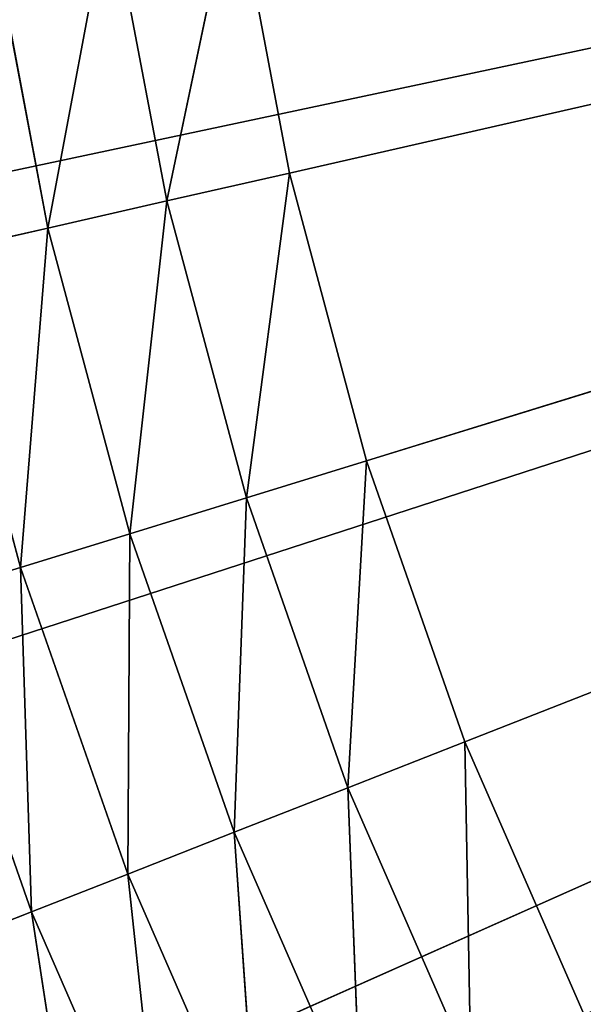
# Model space of a CAD drawing. Header units: centimetres. Extents: x 0.01 to 2.21, y 0.02 to 5.03.
# Tile 22 of 129: x 0.5375 to 0.6154, y 3.7878 to 3.9238. Entities that reach past the tile are written whole.
import ezdxf

# ---------------------------------------------------------------- set-up
doc = ezdxf.new("R2010")
doc.units = ezdxf.units.CM
doc.header["$LTSCALE"] = 2.54
doc.layers.get('0').update_dxf_attribs({"true_color": 0xff5454})

# ---------------------------------------------------------------- blocks, each defined once
blk = doc.blocks.new('Haczyk na r_czniki NUV przykr_cany.STL')
at = {"color": 0}
for p, q in [((1.111, 4.025, 0.1515), (0.4752, 3.88986, 0.1515)), ((1.111, 4.025, 0.1515), (0.4752, 3.88986, 0.1515)), ((0.49281, 3.82414, 0.1515), (1.111, 4.025, 0.1515)), ((0.49281, 3.82414, 0.1515), (1.111, 4.025, 0.1515)), ((0.5172, 3.76062, 0.1515), (1.111, 4.025, 0.1515)), ((0.5172, 3.76062, 0.1515), (1.111, 4.025, 0.1515)), ((0.57479, 3.90261, 0.6515), (1.111, 4.025, 0.6515)), ((0.57479, 3.90261, 0.6515), (1.111, 4.025, 0.6515)), ((1.111, 4.025, 0.6515), (0.58544, 3.86288, 0.6515)), ((1.111, 4.025, 0.6515), (0.58544, 3.86288, 0.6515)), ((0.59902, 3.82406, 0.6515), (1.111, 4.025, 0.6515)), ((0.59902, 3.82406, 0.6515), (1.111, 4.025, 0.6515)), ((0.55786, 3.89875, 0.64998), (0.56714, 3.94303, 0.6515)), ((0.55786, 3.89875, 0.64998), (0.56714, 3.94303, 0.6515)), ((0.56714, 3.94303, 0.6515), (0.57479, 3.90261, 0.6515)), ((0.56714, 3.94303, 0.6515), (0.57479, 3.90261, 0.6515)), ((0.54145, 3.895, 0.64547), (0.54997, 3.94044, 0.64998)), ((0.54145, 3.895, 0.64547), (0.54997, 3.94044, 0.64998)), ((0.55786, 3.89875, 0.64998), (0.54997, 3.94044, 0.64998)), ((0.55786, 3.89875, 0.64998), (0.54997, 3.94044, 0.64998)), ((0.54145, 3.895, 0.64547), (0.53332, 3.93793, 0.64547)), ((0.54145, 3.895, 0.64547), (0.53332, 3.93793, 0.64547)), ((0.57479, 3.90261, 0.6515), (0.55786, 3.89875, 0.64998)), ((0.57479, 3.90261, 0.6515), (0.55786, 3.89875, 0.64998)), ((0.57479, 3.90261, 0.6515), (0.56884, 3.85777, 0.64998)), ((0.57479, 3.90261, 0.6515), (0.56884, 3.85777, 0.64998)), ((0.57479, 3.90261, 0.6515), (0.58544, 3.86288, 0.6515)), ((0.57479, 3.90261, 0.6515), (0.58544, 3.86288, 0.6515)), ((0.55786, 3.89875, 0.64998), (0.54145, 3.895, 0.64547)), ((0.55786, 3.89875, 0.64998), (0.54145, 3.895, 0.64547)), ((0.55786, 3.89875, 0.64998), (0.55275, 3.8528, 0.64547)), ((0.55786, 3.89875, 0.64998), (0.55275, 3.8528, 0.64547)), ((0.55786, 3.89875, 0.64998), (0.56884, 3.85777, 0.64998)), ((0.55786, 3.89875, 0.64998), (0.56884, 3.85777, 0.64998)), ((0.54145, 3.895, 0.64547), (0.52604, 3.89149, 0.6381)), ((0.54145, 3.895, 0.64547), (0.52604, 3.89149, 0.6381)), ((0.54145, 3.895, 0.64547), (0.53766, 3.84815, 0.6381)), ((0.54145, 3.895, 0.64547), (0.53766, 3.84815, 0.6381)), ((0.54145, 3.895, 0.64547), (0.55275, 3.8528, 0.64547)), ((0.54145, 3.895, 0.64547), (0.55275, 3.8528, 0.64547)), ((0.52604, 3.89149, 0.6381), (0.53766, 3.84815, 0.6381)), ((0.52604, 3.89149, 0.6381), (0.53766, 3.84815, 0.6381)), ((0.58544, 3.86288, 0.6515), (0.56884, 3.85777, 0.64998)), ((0.58544, 3.86288, 0.6515), (0.56884, 3.85777, 0.64998)), ((0.58285, 3.81772, 0.64998), (0.58544, 3.86288, 0.6515)), ((0.58285, 3.81772, 0.64998), (0.58544, 3.86288, 0.6515)), ((0.58544, 3.86288, 0.6515), (0.59902, 3.82406, 0.6515)), ((0.58544, 3.86288, 0.6515), (0.59902, 3.82406, 0.6515)), ((0.56884, 3.85777, 0.64998), (0.55275, 3.8528, 0.64547)), ((0.56884, 3.85777, 0.64998), (0.55275, 3.8528, 0.64547)), ((0.56718, 3.81157, 0.64547), (0.56884, 3.85777, 0.64998)), ((0.56718, 3.81157, 0.64547), (0.56884, 3.85777, 0.64998)), ((0.58285, 3.81772, 0.64998), (0.56884, 3.85777, 0.64998)), ((0.58285, 3.81772, 0.64998), (0.56884, 3.85777, 0.64998)), ((0.55275, 3.8528, 0.64547), (0.53766, 3.84815, 0.6381)), ((0.55275, 3.8528, 0.64547), (0.53766, 3.84815, 0.6381)), ((0.55248, 3.8058, 0.6381), (0.55275, 3.8528, 0.64547)), ((0.55248, 3.8058, 0.6381), (0.55275, 3.8528, 0.64547)), ((0.56718, 3.81157, 0.64547), (0.55275, 3.8528, 0.64547)), ((0.56718, 3.81157, 0.64547), (0.55275, 3.8528, 0.64547)), ((0.53766, 3.84815, 0.6381), (0.52401, 3.84394, 0.6281)), ((0.53766, 3.84815, 0.6381), (0.52401, 3.84394, 0.6281)), ((0.53918, 3.80058, 0.6281), (0.53766, 3.84815, 0.6381)), ((0.53918, 3.80058, 0.6281), (0.53766, 3.84815, 0.6381)), ((0.55248, 3.8058, 0.6381), (0.53766, 3.84815, 0.6381)), ((0.55248, 3.8058, 0.6381), (0.53766, 3.84815, 0.6381)), ((0.53918, 3.80058, 0.6281), (0.52401, 3.84394, 0.6281)), ((0.53918, 3.80058, 0.6281), (0.52401, 3.84394, 0.6281)), ((0.59902, 3.82406, 0.6515), (0.58285, 3.81772, 0.64998)), ((0.59902, 3.82406, 0.6515), (0.58285, 3.81772, 0.64998)), ((0.59902, 3.82406, 0.6515), (0.61547, 3.78636, 0.6515)), ((0.59902, 3.82406, 0.6515), (0.61547, 3.78636, 0.6515)), ((0.59902, 3.82406, 0.6515), (0.59982, 3.77883, 0.64998)), ((0.59902, 3.82406, 0.6515), (0.59982, 3.77883, 0.64998)), ((0.58285, 3.81772, 0.64998), (0.56718, 3.81157, 0.64547)), ((0.58285, 3.81772, 0.64998), (0.56718, 3.81157, 0.64547)), ((0.58285, 3.81772, 0.64998), (0.59982, 3.77883, 0.64998)), ((0.58285, 3.81772, 0.64998), (0.59982, 3.77883, 0.64998)), ((0.58285, 3.81772, 0.64998), (0.58465, 3.77152, 0.64547)), ((0.58285, 3.81772, 0.64998), (0.58465, 3.77152, 0.64547)), ((0.56718, 3.81157, 0.64547), (0.55248, 3.8058, 0.6381)), ((0.56718, 3.81157, 0.64547), (0.55248, 3.8058, 0.6381)), ((0.56718, 3.81157, 0.64547), (0.58465, 3.77152, 0.64547)), ((0.56718, 3.81157, 0.64547), (0.58465, 3.77152, 0.64547)), ((0.56718, 3.81157, 0.64547), (0.57042, 3.76467, 0.6381)), ((0.56718, 3.81157, 0.64547), (0.57042, 3.76467, 0.6381)), ((0.55248, 3.8058, 0.6381), (0.53918, 3.80058, 0.6281)), ((0.55248, 3.8058, 0.6381), (0.53918, 3.80058, 0.6281)), ((0.55248, 3.8058, 0.6381), (0.57042, 3.76467, 0.6381)), ((0.55248, 3.8058, 0.6381), (0.57042, 3.76467, 0.6381)), ((0.55248, 3.8058, 0.6381), (0.55755, 3.75847, 0.6281)), ((0.55248, 3.8058, 0.6381), (0.55755, 3.75847, 0.6281)), ((0.53918, 3.80058, 0.6281), (0.52771, 3.79608, 0.61578)), ((0.53918, 3.80058, 0.6281), (0.52771, 3.79608, 0.61578)), ((0.53918, 3.80058, 0.6281), (0.55755, 3.75847, 0.6281)), ((0.53918, 3.80058, 0.6281), (0.55755, 3.75847, 0.6281)), ((0.53918, 3.80058, 0.6281), (0.54645, 3.75313, 0.61578)), ((0.53918, 3.80058, 0.6281), (0.54645, 3.75313, 0.61578))]:
    blk.add_line(p, q, dxfattribs=at)
mesh = blk.add_polyface(dxfattribs=at)
corners = [(0.76632, 3.96422, 0.0015), (0.011, 0.325, 0.0015), (0.011, 4.525, 0.0015)]
mesh.append_faces([[corners[k] for k in face] for face in [(0, 1, 2)]], dxfattribs={"color": 0})
mesh = blk.add_polyface(dxfattribs=at)
corners = [(0.78211, 3.90529, 0.1515), (0.011, 4.525, 0.1515), (0.011, 0.325, 0.1515)]
mesh.append_faces([[corners[k] for k in face] for face in [(0, 1, 2)]], dxfattribs={"color": 0})
mesh = blk.add_polyface(dxfattribs=at)
corners = [(0.78211, 3.90529, 0.1515), (0.76632, 3.96422, 0.1515), (0.011, 4.525, 0.1515)]
mesh.append_faces([[corners[k] for k in face] for face in [(0, 1, 2)]], dxfattribs={"color": 0})
mesh = blk.add_polyface(dxfattribs=at)
corners = [(1.111, 4.025, 0.1515), (0.4752, 3.88986, 0.1515), (0.46456, 3.95706, 0.1515)]
mesh.append_faces([[corners[k] for k in face] for face in [(0, 1, 2)]], dxfattribs={"color": 0})
mesh = blk.add_polyface(dxfattribs=at)
corners = [(1.111, 4.025, 0.1515), (0.49281, 3.82414, 0.1515), (0.4752, 3.88986, 0.1515)]
mesh.append_faces([[corners[k] for k in face] for face in [(0, 1, 2)]], dxfattribs={"color": 0})
mesh = blk.add_polyface(dxfattribs=at)
corners = [(1.111, 4.025, 0.1515), (0.5172, 3.76062, 0.1515), (0.49281, 3.82414, 0.1515)]
mesh.append_faces([[corners[k] for k in face] for face in [(0, 1, 2)]], dxfattribs={"color": 0})
mesh = blk.add_polyface(dxfattribs=at)
corners = [(1.111, 4.025, 0.1515), (0.54808, 3.7, 0.1515), (0.5172, 3.76062, 0.1515)]
mesh.append_faces([[corners[k] for k in face] for face in [(0, 1, 2)]], dxfattribs={"color": 0})
mesh = blk.add_polyface(dxfattribs=at)
corners = [(1.111, 4.025, 0.1515), (0.58514, 3.64294, 0.1515), (0.54808, 3.7, 0.1515)]
mesh.append_faces([[corners[k] for k in face] for face in [(0, 1, 2)]], dxfattribs={"color": 0})
mesh = blk.add_polyface(dxfattribs=at)
corners = [(1.111, 4.025, 0.6515), (0.56714, 3.94303, 0.6515), (0.57479, 3.90261, 0.6515)]
mesh.append_faces([[corners[k] for k in face] for face in [(0, 1, 2)]], dxfattribs={"color": 0})
mesh = blk.add_polyface(dxfattribs=at)
corners = [(1.111, 4.025, 0.6515), (0.57479, 3.90261, 0.6515), (0.58544, 3.86288, 0.6515)]
mesh.append_faces([[corners[k] for k in face] for face in [(0, 1, 2)]], dxfattribs={"color": 0})
mesh = blk.add_polyface(dxfattribs=at)
corners = [(1.111, 4.025, 0.1515), (0.62796, 3.59007, 0.1515), (0.58514, 3.64294, 0.1515)]
mesh.append_faces([[corners[k] for k in face] for face in [(0, 1, 2)]], dxfattribs={"color": 0})
mesh = blk.add_polyface(dxfattribs=at)
corners = [(1.111, 4.025, 0.6515), (0.58544, 3.86288, 0.6515), (0.59902, 3.82406, 0.6515)]
mesh.append_faces([[corners[k] for k in face] for face in [(0, 1, 2)]], dxfattribs={"color": 0})
mesh = blk.add_polyface(dxfattribs=at)
corners = [(1.111, 4.025, 0.6515), (0.59902, 3.82406, 0.6515), (0.61547, 3.78636, 0.6515)]
mesh.append_faces([[corners[k] for k in face] for face in [(0, 1, 2)]], dxfattribs={"color": 0})
mesh = blk.add_polyface(dxfattribs=at)
corners = [(0.78211, 3.90529, 0.0015), (0.011, 0.325, 0.0015), (0.76632, 3.96422, 0.0015)]
mesh.append_faces([[corners[k] for k in face] for face in [(0, 1, 2)]], dxfattribs={"color": 0})
mesh = blk.add_polyface(dxfattribs=at)
corners = [(0.56714, 3.94303, 0.6515), (0.54997, 3.94044, 0.64998), (0.55786, 3.89875, 0.64998)]
mesh.append_faces([[corners[k] for k in face] for face in [(0, 1, 2)]], dxfattribs={"color": 0})
mesh = blk.add_polyface(dxfattribs=at)
corners = [(0.57479, 3.90261, 0.6515), (0.56714, 3.94303, 0.6515), (0.55786, 3.89875, 0.64998)]
mesh.append_faces([[corners[k] for k in face] for face in [(0, 1, 2)]], dxfattribs={"color": 0})
mesh = blk.add_polyface(dxfattribs=at)
corners = [(0.54997, 3.94044, 0.64998), (0.53332, 3.93793, 0.64547), (0.54145, 3.895, 0.64547)]
mesh.append_faces([[corners[k] for k in face] for face in [(0, 1, 2)]], dxfattribs={"color": 0})
mesh = blk.add_polyface(dxfattribs=at)
corners = [(0.55786, 3.89875, 0.64998), (0.54997, 3.94044, 0.64998), (0.54145, 3.895, 0.64547)]
mesh.append_faces([[corners[k] for k in face] for face in [(0, 1, 2)]], dxfattribs={"color": 0})
mesh = blk.add_polyface(dxfattribs=at)
corners = [(0.54145, 3.895, 0.64547), (0.53332, 3.93793, 0.64547), (0.52604, 3.89149, 0.6381)]
mesh.append_faces([[corners[k] for k in face] for face in [(0, 1, 2)]], dxfattribs={"color": 0})
mesh = blk.add_polyface(dxfattribs=at)
corners = [(0.80789, 3.85, 0.0015), (0.011, 0.325, 0.0015), (0.78211, 3.90529, 0.0015)]
mesh.append_faces([[corners[k] for k in face] for face in [(0, 1, 2)]], dxfattribs={"color": 0})
mesh = blk.add_polyface(dxfattribs=at)
corners = [(0.80789, 3.85, 0.1515), (0.78211, 3.90529, 0.1515), (0.011, 0.325, 0.1515)]
mesh.append_faces([[corners[k] for k in face] for face in [(0, 1, 2)]], dxfattribs={"color": 0})
mesh = blk.add_polyface(dxfattribs=at)
corners = [(0.57479, 3.90261, 0.6515), (0.55786, 3.89875, 0.64998), (0.56884, 3.85777, 0.64998)]
mesh.append_faces([[corners[k] for k in face] for face in [(0, 1, 2)]], dxfattribs={"color": 0})
mesh = blk.add_polyface(dxfattribs=at)
corners = [(0.58544, 3.86288, 0.6515), (0.57479, 3.90261, 0.6515), (0.56884, 3.85777, 0.64998)]
mesh.append_faces([[corners[k] for k in face] for face in [(0, 1, 2)]], dxfattribs={"color": 0})
mesh = blk.add_polyface(dxfattribs=at)
corners = [(0.55786, 3.89875, 0.64998), (0.54145, 3.895, 0.64547), (0.55275, 3.8528, 0.64547)]
mesh.append_faces([[corners[k] for k in face] for face in [(0, 1, 2)]], dxfattribs={"color": 0})
mesh = blk.add_polyface(dxfattribs=at)
corners = [(0.56884, 3.85777, 0.64998), (0.55786, 3.89875, 0.64998), (0.55275, 3.8528, 0.64547)]
mesh.append_faces([[corners[k] for k in face] for face in [(0, 1, 2)]], dxfattribs={"color": 0})
mesh = blk.add_polyface(dxfattribs=at)
corners = [(0.54145, 3.895, 0.64547), (0.52604, 3.89149, 0.6381), (0.53766, 3.84815, 0.6381)]
mesh.append_faces([[corners[k] for k in face] for face in [(0, 1, 2)]], dxfattribs={"color": 0})
mesh = blk.add_polyface(dxfattribs=at)
corners = [(0.55275, 3.8528, 0.64547), (0.54145, 3.895, 0.64547), (0.53766, 3.84815, 0.6381)]
mesh.append_faces([[corners[k] for k in face] for face in [(0, 1, 2)]], dxfattribs={"color": 0})
mesh = blk.add_polyface(dxfattribs=at)
corners = [(0.53766, 3.84815, 0.6381), (0.52604, 3.89149, 0.6381), (0.52401, 3.84394, 0.6281)]
mesh.append_faces([[corners[k] for k in face] for face in [(0, 1, 2)]], dxfattribs={"color": 0})
mesh = blk.add_polyface(dxfattribs=at)
corners = [(0.58544, 3.86288, 0.6515), (0.56884, 3.85777, 0.64998), (0.58285, 3.81772, 0.64998)]
mesh.append_faces([[corners[k] for k in face] for face in [(0, 1, 2)]], dxfattribs={"color": 0})
mesh = blk.add_polyface(dxfattribs=at)
corners = [(0.59902, 3.82406, 0.6515), (0.58544, 3.86288, 0.6515), (0.58285, 3.81772, 0.64998)]
mesh.append_faces([[corners[k] for k in face] for face in [(0, 1, 2)]], dxfattribs={"color": 0})
mesh = blk.add_polyface(dxfattribs=at)
corners = [(0.56884, 3.85777, 0.64998), (0.55275, 3.8528, 0.64547), (0.56718, 3.81157, 0.64547)]
mesh.append_faces([[corners[k] for k in face] for face in [(0, 1, 2)]], dxfattribs={"color": 0})
mesh = blk.add_polyface(dxfattribs=at)
corners = [(0.58285, 3.81772, 0.64998), (0.56884, 3.85777, 0.64998), (0.56718, 3.81157, 0.64547)]
mesh.append_faces([[corners[k] for k in face] for face in [(0, 1, 2)]], dxfattribs={"color": 0})
mesh = blk.add_polyface(dxfattribs=at)
corners = [(0.55275, 3.8528, 0.64547), (0.53766, 3.84815, 0.6381), (0.55248, 3.8058, 0.6381)]
mesh.append_faces([[corners[k] for k in face] for face in [(0, 1, 2)]], dxfattribs={"color": 0})
mesh = blk.add_polyface(dxfattribs=at)
corners = [(0.56718, 3.81157, 0.64547), (0.55275, 3.8528, 0.64547), (0.55248, 3.8058, 0.6381)]
mesh.append_faces([[corners[k] for k in face] for face in [(0, 1, 2)]], dxfattribs={"color": 0})
mesh = blk.add_polyface(dxfattribs=at)
corners = [(0.84288, 3.80002, 0.0015), (0.011, 0.325, 0.0015), (0.80789, 3.85, 0.0015)]
mesh.append_faces([[corners[k] for k in face] for face in [(0, 1, 2)]], dxfattribs={"color": 0})
mesh = blk.add_polyface(dxfattribs=at)
corners = [(0.84288, 3.80002, 0.1515), (0.80789, 3.85, 0.1515), (0.011, 0.325, 0.1515)]
mesh.append_faces([[corners[k] for k in face] for face in [(0, 1, 2)]], dxfattribs={"color": 0})
mesh = blk.add_polyface(dxfattribs=at)
corners = [(0.53918, 3.80058, 0.6281), (0.53766, 3.84815, 0.6381), (0.52401, 3.84394, 0.6281)]
mesh.append_faces([[corners[k] for k in face] for face in [(0, 1, 2)]], dxfattribs={"color": 0})
mesh = blk.add_polyface(dxfattribs=at)
corners = [(0.55248, 3.8058, 0.6381), (0.53766, 3.84815, 0.6381), (0.53918, 3.80058, 0.6281)]
mesh.append_faces([[corners[k] for k in face] for face in [(0, 1, 2)]], dxfattribs={"color": 0})
mesh = blk.add_polyface(dxfattribs=at)
corners = [(0.53918, 3.80058, 0.6281), (0.52401, 3.84394, 0.6281), (0.52771, 3.79608, 0.61578)]
mesh.append_faces([[corners[k] for k in face] for face in [(0, 1, 2)]], dxfattribs={"color": 0})
mesh = blk.add_polyface(dxfattribs=at)
corners = [(0.59982, 3.77883, 0.64998), (0.59902, 3.82406, 0.6515), (0.58285, 3.81772, 0.64998)]
mesh.append_faces([[corners[k] for k in face] for face in [(0, 1, 2)]], dxfattribs={"color": 0})
mesh = blk.add_polyface(dxfattribs=at)
corners = [(0.61547, 3.78636, 0.6515), (0.59902, 3.82406, 0.6515), (0.59982, 3.77883, 0.64998)]
mesh.append_faces([[corners[k] for k in face] for face in [(0, 1, 2)]], dxfattribs={"color": 0})
mesh = blk.add_polyface(dxfattribs=at)
corners = [(0.58465, 3.77152, 0.64547), (0.58285, 3.81772, 0.64998), (0.56718, 3.81157, 0.64547)]
mesh.append_faces([[corners[k] for k in face] for face in [(0, 1, 2)]], dxfattribs={"color": 0})
mesh = blk.add_polyface(dxfattribs=at)
corners = [(0.59982, 3.77883, 0.64998), (0.58285, 3.81772, 0.64998), (0.58465, 3.77152, 0.64547)]
mesh.append_faces([[corners[k] for k in face] for face in [(0, 1, 2)]], dxfattribs={"color": 0})
mesh = blk.add_polyface(dxfattribs=at)
corners = [(0.57042, 3.76467, 0.6381), (0.56718, 3.81157, 0.64547), (0.55248, 3.8058, 0.6381)]
mesh.append_faces([[corners[k] for k in face] for face in [(0, 1, 2)]], dxfattribs={"color": 0})
mesh = blk.add_polyface(dxfattribs=at)
corners = [(0.58465, 3.77152, 0.64547), (0.56718, 3.81157, 0.64547), (0.57042, 3.76467, 0.6381)]
mesh.append_faces([[corners[k] for k in face] for face in [(0, 1, 2)]], dxfattribs={"color": 0})
mesh = blk.add_polyface(dxfattribs=at)
corners = [(0.55755, 3.75847, 0.6281), (0.55248, 3.8058, 0.6381), (0.53918, 3.80058, 0.6281)]
mesh.append_faces([[corners[k] for k in face] for face in [(0, 1, 2)]], dxfattribs={"color": 0})
mesh = blk.add_polyface(dxfattribs=at)
corners = [(0.57042, 3.76467, 0.6381), (0.55248, 3.8058, 0.6381), (0.55755, 3.75847, 0.6281)]
mesh.append_faces([[corners[k] for k in face] for face in [(0, 1, 2)]], dxfattribs={"color": 0})
mesh = blk.add_polyface(dxfattribs=at)
corners = [(0.54645, 3.75313, 0.61578), (0.53918, 3.80058, 0.6281), (0.52771, 3.79608, 0.61578)]
mesh.append_faces([[corners[k] for k in face] for face in [(0, 1, 2)]], dxfattribs={"color": 0})
mesh = blk.add_polyface(dxfattribs=at)
corners = [(0.55755, 3.75847, 0.6281), (0.53918, 3.80058, 0.6281), (0.54645, 3.75313, 0.61578)]
mesh.append_faces([[corners[k] for k in face] for face in [(0, 1, 2)]], dxfattribs={"color": 0})
mesh = blk.add_polyface(dxfattribs=at)
corners = [(0.88602, 3.75688, 0.0015), (0.011, 0.325, 0.0015), (0.84288, 3.80002, 0.0015)]
mesh.append_faces([[corners[k] for k in face] for face in [(0, 1, 2)]], dxfattribs={"color": 0})
mesh = blk.add_polyface(dxfattribs=at)
corners = [(0.88602, 3.75688, 0.1515), (0.84288, 3.80002, 0.1515), (0.011, 0.325, 0.1515)]
mesh.append_faces([[corners[k] for k in face] for face in [(0, 1, 2)]], dxfattribs={"color": 0})
mesh = blk.add_polyface(dxfattribs=at)
corners = [(0.52771, 3.79608, 0.61578), (0.53744, 3.74879, 0.6015), (0.54645, 3.75313, 0.61578)]
mesh.append_faces([[corners[k] for k in face] for face in [(0, 1, 2)]], dxfattribs={"color": 0})

msp = doc.modelspace()

# ---------------------------------------------------------------- block references
at = {"color": 0}
msp.add_blockref('Haczyk na r_czniki NUV przykr_cany.STL', (0, 0), dxfattribs=at)

doc.saveas('drawing.dxf')
